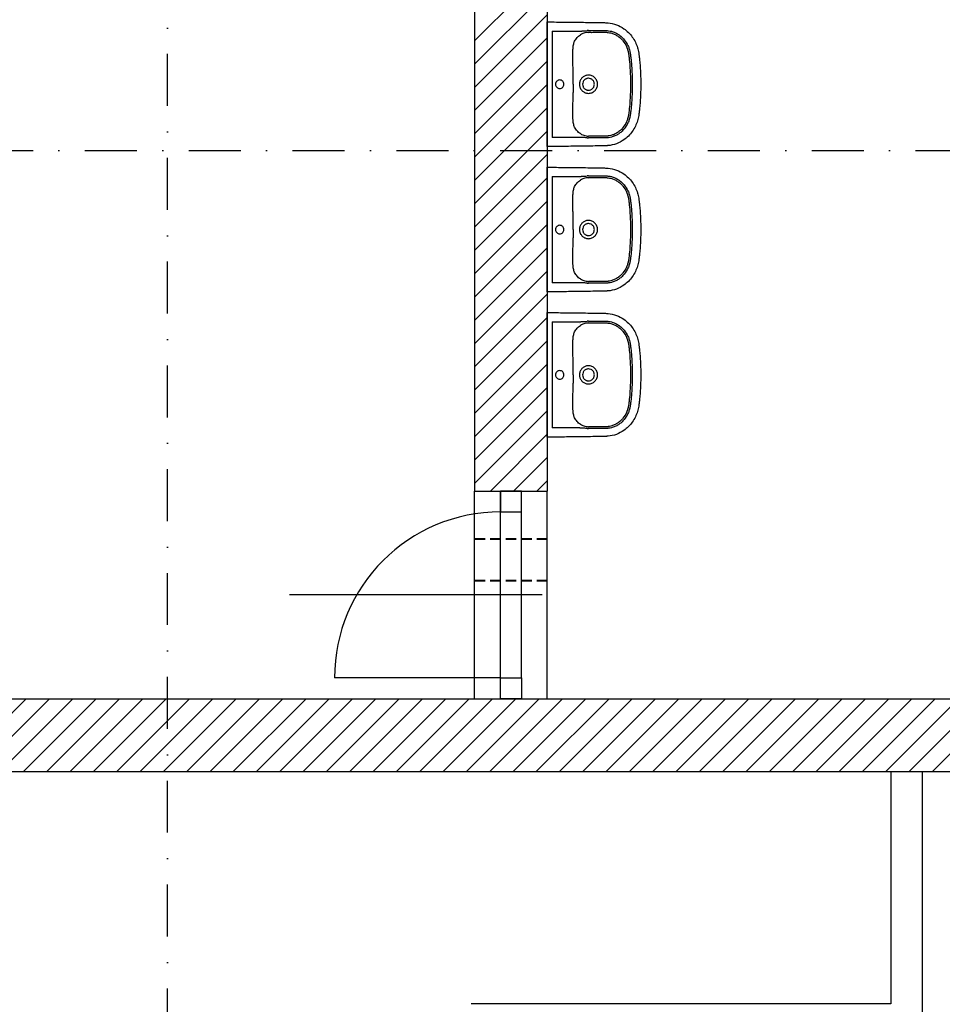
# Model space of a CAD drawing. Header units: millimetres. Extents: x 2886542 to 7567581, y -792623 to 134766.
# Tile 218 of 256: x 4788704 to 4793148, y -357006 to -352262. Entities that reach past the tile are written whole.
import ezdxf

# ---------------------------------------------------------------- set-up
doc = ezdxf.new("R2010")
doc.units = ezdxf.units.MM
doc.linetypes.add('DASHDOT', pattern=[1, 0.5, -0.25, 0, -0.25])
doc.linetypes.add('DASHED', pattern=[0.75, 0.5, -0.25])
doc.layers.add('CKPROSTUPY_NADROVINOU', color=7, linetype='DASHDOT', lineweight=25)
doc.layers.add('IN_NS_TLUSTA', color=1, linetype='Continuous', lineweight=40)
doc.layers.add('IN_NS_VYPLNE OTVORU', color=16, linetype='Continuous')

msp = doc.modelspace()

# ---------------------------------------------------------------- linework, layer by layer
at = {"color": 0}
for p, q in [((4791245.4, -352860.6), (4791245.4, -352286.2)), ((4791269.2, -352317.4), (4791269.2, -352829.3)), ((4791269.2, -352317.4), (4791400.1, -352317.4)), ((4791400.1, -352328.2), (4791400.1, -352328.2)), ((4791368.6, -352409.6), (4791368.6, -352409.6)), ((4791368.6, -352737.1), (4791368.6, -352737.1)), ((4791400.1, -352829.3), (4791269.2, -352829.3)), ((4791245.4, -353560.6), (4791245.4, -352986.2)), ((4791269.2, -353017.4), (4791269.2, -353529.3)), ((4791269.2, -353017.4), (4791400.1, -353017.4)), ((4791400.1, -353028.2), (4791400.1, -353028.2)), ((4791368.6, -353109.6), (4791368.6, -353109.6)), ((4791368.6, -353437.1), (4791368.6, -353437.1)), ((4791400.1, -353529.3), (4791269.2, -353529.3)), ((4791245.4, -354260.6), (4791245.4, -353686.2)), ((4791269.2, -353717.4), (4791269.2, -354229.3)), ((4791269.2, -353717.4), (4791400.1, -353717.4)), ((4791400.1, -353728.2), (4791400.1, -353728.2)), ((4791368.6, -353809.6), (4791368.6, -353809.6)), ((4791368.6, -354137.1), (4791368.6, -354137.1)), ((4791400.1, -354229.3), (4791269.2, -354229.3))]:
    msp.add_line(p, q, dxfattribs=at)
for centre, radius, start, end in [((4791440.8, -352390.6), 66.2, 111.7851, 123.2172), ((4791234, -349401.1), 2921.3, 273.5337, 273.9922), ((4791445.7, -352402.8), 79.3, 95.7787, 111.7851), ((4791452.2, -352528.4), 213.6, 92.2856, 93.9922), ((4791447.8, -352424.1), 100.7, 92.346, 95.7787), ((4782790.5, -352552.6), 8579.1, 359.8615, 0.12365), ((4791443.7, -352572.7), 43.2, 90.0338, 102.5663), ((4799075.7, -352592), 7706.2, 179.8615, 180.15334), ((4791443.7, -352574.2), 43.2, 257.4217, 269.9782), ((4791443.5, -352750.9), 72, 237.2465, 247.7513), ((4791282.2, -355012.4), 2186.5, 85.9307, 86.5434), ((4791444.6, -352748.1), 75, 247.7513, 264.6849), ((4791451.2, -352636), 195.9, 265.9307, 267.7915), ((4791450.4, -352685.5), 137.9, 264.6849, 267.1904), ((4791234, -350101.1), 2921.3, 273.5337, 273.9922), ((4791452.2, -353228.4), 213.6, 92.2856, 93.9922), ((4791440.8, -353090.6), 66.2, 111.7851, 123.2172), ((4791445.7, -353102.8), 79.3, 95.7787, 111.7851), ((4791447.8, -353124.1), 100.7, 92.346, 95.7787), ((4782790.5, -353252.6), 8579.1, 359.8615, 0.12365), ((4791443.7, -353272.7), 43.2, 90.0338, 102.5663), ((4799075.7, -353292), 7706.2, 179.8615, 180.15334), ((4791443.7, -353274.2), 43.2, 257.4217, 269.9782), ((4791443.5, -353450.9), 72, 237.2465, 247.7513), ((4791282.2, -355712.4), 2186.5, 85.9307, 86.5434), ((4791444.6, -353448.1), 75, 247.7513, 264.6849), ((4791451.2, -353336), 195.9, 265.9307, 267.7915), ((4791450.4, -353385.5), 137.9, 264.6849, 267.1904), ((4791440.8, -353790.6), 66.2, 111.7851, 123.2172), ((4791234, -350801.1), 2921.3, 273.5337, 273.9922), ((4791445.7, -353802.8), 79.3, 95.7787, 111.7851), ((4791452.2, -353928.4), 213.6, 92.2856, 93.9922), ((4791447.8, -353824.1), 100.7, 92.346, 95.7787), ((4782790.5, -353952.6), 8579.1, 359.8615, 0.12365), ((4791443.7, -353972.7), 43.2, 90.0338, 102.5663), ((4799075.7, -353992), 7706.2, 179.8615, 180.15334), ((4791443.7, -353974.2), 43.2, 257.4217, 269.9782), ((4791443.5, -354150.9), 72, 237.2465, 247.7513), ((4791282.2, -356412.4), 2186.5, 85.9307, 86.5434), ((4791444.6, -354148.1), 75, 247.7513, 264.6849), ((4791451.2, -354036), 195.9, 265.9307, 267.7915), ((4791450.4, -354085.5), 137.9, 264.6849, 267.1904)]:
    msp.add_arc(centre, radius, start, end, dxfattribs=at)
for points, degree, knots in [([(4791245.4, -352273.5), (4791245.4, -352273.4), (4791260.8, -352273.4), (4791269.2, -352273.5)], 1, [600.373143, 600.373143, 600.51024, 615.933195, 624.329372, 624.329372]), ([(4791269.2, -352273.5), (4791295.4, -352273.7), (4791348.9, -352274.1), (4791417.8, -352275), (4791465.9, -352275.8), (4791494, -352276.3), (4791509.1, -352276.6), (4791521.8, -352276.8), (4791528.5, -352277), (4791534.1, -352277.3), (4791550.3, -352278.7), (4791578.6, -352284.9), (4791611.5, -352302.3), (4791636.6, -352323.5), (4791655.3, -352345.4), (4791670.1, -352370.3), (4791678.8, -352392.2), (4791683.4, -352409.9), (4791685.5, -352421.3), (4791686.8, -352431.3), (4791687.7, -352439.6), (4791689.2, -352452.9), (4791693.6, -352497.4), (4791695.4, -352539.2), (4791695.4, -352573.4)], 3, [624.329372, 624.329372, 624.329372, 624.329372, 702.954481, 784.872453, 830.951627, 847.339519, 869.099473, 876.286618, 885.594721, 889.203185, 893.06913, 934.29152, 975.506743, 1003.663293, 1032.591568, 1061.523462, 1090.200355, 1103.007356, 1116.545068, 1124.93032, 1133.080278, 1141.824147, 1164.862029, 1267.315864, 1267.315864, 1267.315864, 1267.315864]), ([(4791368.6, -352409.6), (4791368.8, -352406.9), (4791369.1, -352401.8), (4791369.8, -352393.1), (4791371, -352384.1), (4791373.4, -352374.7), (4791377.1, -352365.8), (4791382.1, -352357), (4791388.6, -352348.6), (4791396.1, -352341.2), (4791401.7, -352337.1), (4791404.5, -352335.3)], 3, [850.913163, 850.913163, 850.913163, 850.913163, 858.963388, 866.231581, 877.085686, 886.260054, 895.260314, 905.875022, 916.564351, 927.072225, 937.310546, 937.310546, 937.310546, 937.310546]), ([(4791443.7, -352314.9), (4791445.6, -352314.9), (4791449.8, -352314.8), (4791454.9, -352314.8), (4791461.5, -352314.8), (4791468, -352314.7), (4791480.3, -352314.6), (4791490.9, -352314.6), (4791501.1, -352314.5), (4791507.4, -352314.5), (4791514.2, -352314.6), (4791520.9, -352314.6), (4791527.3, -352314.7), (4791533.6, -352315.1), (4791542.9, -352316.1), (4791555.7, -352318.5), (4791571.6, -352323.9), (4791587.9, -352332.8), (4791602.9, -352344.4), (4791619.6, -352361.9), (4791632.2, -352382.1), (4791639.6, -352401.3), (4791642.7, -352412.2), (4791644.2, -352419.7), (4791645.2, -352426.1), (4791646.7, -352437.5), (4791649.3, -352460.7), (4791653.3, -352507.6), (4791654.7, -352547.4), (4791654.7, -352573.4)], 3, [175.048841, 175.048841, 175.048841, 175.048841, 180.891155, 187.66553, 190.097243, 200.971297, 207.107662, 226.924402, 232.691241, 237.690518, 245.872119, 253.117634, 257.691167, 265.085682, 272.24233, 285.758915, 303.884333, 322.571574, 341.132044, 360.794246, 394.866598, 411.87741, 422.527365, 428.832371, 434.893076, 441.844009, 463.483086, 504.881463, 582.882709, 582.882709, 582.882709, 582.882709]), ([(4791443.7, -352323.5), (4791445.5, -352323.4), (4791448.7, -352323.3), (4791453.7, -352323.4), (4791461.7, -352323.4), (4791470.1, -352323.2), (4791480.5, -352323.2), (4791489.5, -352323.2), (4791502.3, -352323.1), (4791514.6, -352323.1), (4791525.6, -352323.2), (4791533, -352323.5), (4791541.3, -352324.3), (4791553.1, -352326.5), (4791568, -352331.5), (4791583.6, -352340), (4791597.8, -352351), (4791613.4, -352367.5), (4791624, -352384.7), (4791630.1, -352399.5), (4791632.8, -352407.8), (4791634.7, -352414.8), (4791636.2, -352421.9), (4791637.1, -352427.9), (4791638, -352435.5), (4791639.1, -352445), (4791641.3, -352465.5), (4791644.9, -352508.4), (4791646.2, -352547.6), (4791646.2, -352573.4)], 3, [979.515725, 979.515725, 979.515725, 979.515725, 984.998793, 989.193783, 994.506217, 1008.836262, 1014.564091, 1025.67181, 1035.775102, 1052.873813, 1062.576161, 1068.957794, 1075.078432, 1087.407323, 1104.896786, 1122.232394, 1140.496235, 1158.413781, 1190.38659, 1200.50569, 1206.374096, 1216.605643, 1222.213255, 1228.037047, 1234.961214, 1245.092548, 1256.793198, 1296.845648, 1374.248337, 1374.248337, 1374.248337, 1374.248337]), ([(4791369.5, -352534.1), (4791369.5, -352521.7), (4791369.4, -352505), (4791368.9, -352478.9), (4791368.3, -352460.5), (4791368, -352440.8), (4791368, -352427.8), (4791368.3, -352417.1), (4791368.5, -352412), (4791368.6, -352409.6)], 3, [726.376125, 726.376125, 726.376125, 726.376125, 763.622224, 776.430836, 804.676477, 819.055623, 835.490807, 843.719456, 850.904433, 850.904433, 850.904433, 850.904433]), ([(4791434.3, -352530.5), (4791429.5, -352531.5), (4791420.3, -352535.3), (4791409.2, -352545.3), (4791403.1, -352556.3), (4791400.6, -352565.9), (4791400.2, -352570.9), (4791400.2, -352573.4)], 3, [9.459226, 9.459226, 9.459226, 9.459226, 24.117237, 38.862114, 53.669389, 61.303478, 68.668558, 68.668558, 68.668558, 68.668558]), ([(4791443.7, -352544.8), (4791441.8, -352544.8), (4791438, -352545.1), (4791432.7, -352546.8), (4791427.8, -352549.5), (4791423.5, -352553), (4791420, -352557.3), (4791416.5, -352563.9), (4791415.4, -352569.6), (4791415.4, -352573.4)], 3, [44.736035, 44.736035, 44.736035, 44.736035, 50.403646, 55.91951, 61.571197, 67.020032, 72.442686, 78.078755, 89.405769, 89.405769, 89.405769, 89.405769]), ([(4791487.2, -352573.4), (4791487.2, -352567.6), (4791485.4, -352558.9), (4791480, -352548.7), (4791472.7, -352539.8), (4791463.1, -352533.3), (4791452.1, -352530), (4791446.5, -352529.4), (4791443.7, -352529.4)], 3, [-68.665418, -68.665418, -68.665418, -68.665418, -51.296816, -42.590342, -34.181869, -16.861064, -8.510528, 0, 0, 0, 0]), ([(4791472, -352573.4), (4791472, -352571.5), (4791471.6, -352567.7), (4791470, -352562.3), (4791467.4, -352557.4), (4791463.9, -352553.1), (4791459.6, -352549.5), (4791453, -352545.9), (4791447.4, -352544.8), (4791443.7, -352544.8)], 3, [0, 0, 0, 0, 5.771404, 11.358994, 16.760694, 22.424371, 27.849839, 33.48032, 44.736035, 44.736035, 44.736035, 44.736035]), ([(4791695.4, -352573.4), (4791695.4, -352607.5), (4791693.6, -352649.4), (4791689.2, -352693.9), (4791687.7, -352707.1), (4791686.8, -352715.5), (4791685.5, -352725.4), (4791683.4, -352736.8), (4791678.8, -352754.6), (4791670.1, -352776.5), (4791655.3, -352801.3), (4791636.6, -352823.3), (4791611.5, -352844.5), (4791578.6, -352861.9), (4791550.3, -352868.1), (4791534.1, -352869.4), (4791528.5, -352869.7), (4791521.8, -352869.9), (4791509.1, -352870.2), (4791494, -352870.5), (4791465.9, -352871), (4791417.8, -352871.8), (4791348.9, -352872.7), (4791295.4, -352872.9), (4791269.2, -352873.2)], 3, [-642.986491, -642.986491, -642.986491, -642.986491, -540.532657, -517.494775, -508.750906, -500.600948, -492.215696, -478.677984, -465.870983, -437.194089, -408.262196, -379.333921, -351.177371, -309.962147, -268.739757, -264.873812, -261.265349, -251.957246, -244.770101, -223.010147, -206.622255, -160.54308, -78.625109, 0, 0, 0, 0]), ([(4791325.6, -352573.4), (4791325.6, -352570.7), (4791324.6, -352565.4), (4791320.1, -352558.5), (4791313.3, -352553.9), (4791305.3, -352552.3), (4791297.3, -352553.9), (4791290.6, -352558.5), (4791286, -352565.3), (4791285, -352570.7), (4791285, -352573.4)], 3, [0, 0, 0, 0, 8.041153, 16.003729, 24.145465, 32.059, 40.064065, 48.100306, 56.065262, 64.20975, 64.20975, 64.20975, 64.20975]), ([(4791285, -352573.4), (4791285, -352576.1), (4791286, -352581.5), (4791290.6, -352588.3), (4791297.3, -352592.9), (4791305.3, -352594.5), (4791313.3, -352592.8), (4791320.1, -352588.2), (4791324.6, -352581.4), (4791325.6, -352576.1), (4791325.6, -352573.4)], 3, [64.20975, 64.20975, 64.20975, 64.20975, 72.354238, 80.319194, 88.355435, 96.3605, 104.274035, 112.415771, 120.378347, 128.4195, 128.4195, 128.4195, 128.4195]), ([(4791400.2, -352573.4), (4791400.2, -352575.8), (4791400.6, -352580.8), (4791403.1, -352590.5), (4791409.2, -352601.5), (4791420.3, -352611.4), (4791429.5, -352615.2), (4791434.3, -352616.3)], 3, [68.668558, 68.668558, 68.668558, 68.668558, 76.033638, 83.667727, 98.475003, 113.219879, 127.877891, 127.877891, 127.877891, 127.877891]), ([(4791415.4, -352573.4), (4791415.4, -352577.2), (4791416.5, -352582.8), (4791420, -352589.4), (4791423.5, -352593.7), (4791427.8, -352597.3), (4791432.7, -352599.9), (4791438, -352601.6), (4791441.8, -352602), (4791443.7, -352602)], 3, [89.405769, 89.405769, 89.405769, 89.405769, 100.732783, 106.368852, 111.791506, 117.240341, 122.892028, 128.407892, 134.075503, 134.075503, 134.075503, 134.075503]), ([(4791443.7, -352602), (4791447.4, -352602), (4791453, -352600.9), (4791459.6, -352597.3), (4791463.9, -352593.7), (4791467.4, -352589.4), (4791470, -352584.5), (4791471.6, -352579.1), (4791472, -352575.3), (4791472, -352573.4)], 3, [134.075503, 134.075503, 134.075503, 134.075503, 145.331218, 150.961699, 156.387167, 162.050844, 167.452544, 173.040134, 178.811538, 178.811538, 178.811538, 178.811538]), ([(4791443.7, -352617.3), (4791446.5, -352617.3), (4791452.1, -352616.8), (4791463.1, -352613.5), (4791472.7, -352607), (4791480, -352598), (4791485.4, -352587.9), (4791487.2, -352579.2), (4791487.2, -352573.4)], 3, [137.337116, 137.337116, 137.337116, 137.337116, 145.847644, 154.19818, 171.518985, 179.927458, 188.633932, 206.002534, 206.002534, 206.002534, 206.002534]), ([(4791646.2, -352573.4), (4791646.2, -352599.2), (4791644.9, -352638.3), (4791641.3, -352681.2), (4791639.1, -352701.7), (4791638, -352711.3), (4791637.1, -352718.8), (4791636.2, -352724.9), (4791634.7, -352732), (4791632.8, -352739), (4791630.1, -352747.2), (4791624, -352762), (4791613.4, -352779.2), (4791597.8, -352795.8), (4791583.6, -352806.8), (4791568, -352815.2), (4791553.1, -352820.3), (4791541.3, -352822.4), (4791533, -352823.3), (4791525.6, -352823.6), (4791514.6, -352823.6), (4791502.3, -352823.6), (4791489.5, -352823.6), (4791480.5, -352823.5), (4791470.1, -352823.5), (4791461.7, -352823.4), (4791453.7, -352823.4), (4791448.7, -352823.4), (4791445.5, -352823.4), (4791443.7, -352823.3)], 3, [0, 0, 0, 0, 77.402688, 117.455139, 129.155789, 139.287123, 146.21129, 152.035082, 157.642694, 167.874241, 173.742647, 183.861746, 215.834556, 233.752102, 252.015943, 269.351551, 286.841014, 299.169905, 305.290543, 311.672176, 321.374524, 338.473235, 348.576526, 359.684246, 365.412075, 379.74212, 385.054554, 389.249544, 394.732611, 394.732611, 394.732611, 394.732611]), ([(4791654.7, -352573.4), (4791654.7, -352599.4), (4791653.3, -352639.2), (4791649.3, -352686), (4791646.7, -352709.2), (4791645.2, -352720.7), (4791644.2, -352727), (4791642.7, -352734.5), (4791639.6, -352745.5), (4791632.2, -352764.7), (4791619.6, -352784.9), (4791602.9, -352802.4), (4791587.9, -352814), (4791571.6, -352822.8), (4791555.7, -352828.3), (4791542.9, -352830.7), (4791533.6, -352831.7), (4791527.3, -352832), (4791520.9, -352832.1), (4791514.2, -352832.2), (4791507.4, -352832.2), (4791501.1, -352832.2), (4791490.9, -352832.2), (4791480.3, -352832.1), (4791468, -352832.1), (4791461.5, -352832), (4791454.9, -352831.9), (4791449.8, -352832), (4791445.6, -352831.9), (4791443.7, -352831.8)], 3, [582.882709, 582.882709, 582.882709, 582.882709, 660.883955, 702.282331, 723.921408, 730.872341, 736.933047, 743.238052, 753.888008, 770.898819, 804.971172, 824.633373, 843.193843, 861.881084, 880.006503, 893.523087, 900.679736, 908.07425, 912.647783, 919.893298, 928.074899, 933.074176, 938.841015, 958.657755, 964.79412, 975.668174, 978.099887, 984.874262, 990.716576, 990.716576, 990.716576, 990.716576]), ([(4791368.6, -352737.1), (4791368.5, -352734.7), (4791368.3, -352729.6), (4791368, -352719), (4791368, -352706), (4791368.3, -352686.3), (4791368.9, -352667.8), (4791369.4, -352641.7), (4791369.5, -352625), (4791369.5, -352612.6)], 3, [523.343903, 523.343903, 523.343903, 523.343903, 530.528881, 538.757529, 555.192714, 569.57186, 597.8175, 610.626113, 647.872212, 647.872212, 647.872212, 647.872212]), ([(4791404.5, -352811.5), (4791401.6, -352809.6), (4791396.1, -352805.5), (4791388.6, -352798.1), (4791382.1, -352789.7), (4791377.1, -352780.9), (4791373.4, -352772), (4791371, -352762.6), (4791369.8, -352753.6), (4791369.1, -352744.9), (4791368.8, -352739.8), (4791368.6, -352737.1)], 3, [436.937791, 436.937791, 436.937791, 436.937791, 447.176112, 457.683986, 468.373315, 478.988023, 487.988283, 497.162651, 508.016755, 515.284948, 523.335174, 523.335174, 523.335174, 523.335174]), ([(4791269.2, -352873.2), (4791260.8, -352873.3), (4791245.4, -352873.4), (4791245.4, -352873.2)], 1, [0, 0, 8.396177, 23.819133, 23.95623, 23.95623]), ([(4791245.4, -352973.5), (4791245.4, -352973.4), (4791260.8, -352973.4), (4791269.2, -352973.5)], 1, [600.373143, 600.373143, 600.51024, 615.933195, 624.329372, 624.329372]), ([(4791269.2, -352973.5), (4791295.4, -352973.7), (4791348.9, -352974.1), (4791417.8, -352975), (4791465.9, -352975.8), (4791494, -352976.3), (4791509.1, -352976.6), (4791521.8, -352976.8), (4791528.5, -352977), (4791534.1, -352977.3), (4791550.3, -352978.7), (4791578.6, -352984.9), (4791611.5, -353002.3), (4791636.6, -353023.5), (4791655.3, -353045.4), (4791670.1, -353070.3), (4791678.8, -353092.2), (4791683.4, -353109.9), (4791685.5, -353121.3), (4791686.8, -353131.3), (4791687.7, -353139.6), (4791689.2, -353152.9), (4791693.6, -353197.4), (4791695.4, -353239.2), (4791695.4, -353273.4)], 3, [624.329372, 624.329372, 624.329372, 624.329372, 702.954481, 784.872453, 830.951627, 847.339519, 869.099473, 876.286618, 885.594721, 889.203185, 893.06913, 934.29152, 975.506743, 1003.663293, 1032.591568, 1061.523462, 1090.200355, 1103.007356, 1116.545068, 1124.93032, 1133.080278, 1141.824147, 1164.862029, 1267.315864, 1267.315864, 1267.315864, 1267.315864]), ([(4791443.7, -353014.9), (4791445.6, -353014.9), (4791449.8, -353014.8), (4791454.9, -353014.8), (4791461.5, -353014.8), (4791468, -353014.7), (4791480.3, -353014.6), (4791490.9, -353014.6), (4791501.1, -353014.5), (4791507.4, -353014.5), (4791514.2, -353014.6), (4791520.9, -353014.6), (4791527.3, -353014.7), (4791533.6, -353015.1), (4791542.9, -353016.1), (4791555.7, -353018.5), (4791571.6, -353023.9), (4791587.9, -353032.8), (4791602.9, -353044.4), (4791619.6, -353061.9), (4791632.2, -353082.1), (4791639.6, -353101.3), (4791642.7, -353112.2), (4791644.2, -353119.7), (4791645.2, -353126.1), (4791646.7, -353137.5), (4791649.3, -353160.7), (4791653.3, -353207.6), (4791654.7, -353247.4), (4791654.7, -353273.4)], 3, [175.048841, 175.048841, 175.048841, 175.048841, 180.891155, 187.66553, 190.097243, 200.971297, 207.107662, 226.924402, 232.691241, 237.690518, 245.872119, 253.117634, 257.691167, 265.085682, 272.24233, 285.758915, 303.884333, 322.571574, 341.132044, 360.794246, 394.866598, 411.87741, 422.527365, 428.832371, 434.893076, 441.844009, 463.483086, 504.881463, 582.882709, 582.882709, 582.882709, 582.882709]), ([(4791443.7, -353023.5), (4791445.5, -353023.4), (4791448.7, -353023.3), (4791453.7, -353023.4), (4791461.7, -353023.4), (4791470.1, -353023.2), (4791480.5, -353023.2), (4791489.5, -353023.2), (4791502.3, -353023.1), (4791514.6, -353023.1), (4791525.6, -353023.2), (4791533, -353023.5), (4791541.3, -353024.3), (4791553.1, -353026.5), (4791568, -353031.5), (4791583.6, -353040), (4791597.8, -353051), (4791613.4, -353067.5), (4791624, -353084.7), (4791630.1, -353099.5), (4791632.8, -353107.8), (4791634.7, -353114.8), (4791636.2, -353121.9), (4791637.1, -353127.9), (4791638, -353135.5), (4791639.1, -353145), (4791641.3, -353165.5), (4791644.9, -353208.4), (4791646.2, -353247.6), (4791646.2, -353273.4)], 3, [979.515725, 979.515725, 979.515725, 979.515725, 984.998793, 989.193783, 994.506217, 1008.836262, 1014.564091, 1025.67181, 1035.775102, 1052.873813, 1062.576161, 1068.957794, 1075.078432, 1087.407323, 1104.896786, 1122.232394, 1140.496235, 1158.413781, 1190.38659, 1200.50569, 1206.374096, 1216.605643, 1222.213255, 1228.037047, 1234.961214, 1245.092548, 1256.793198, 1296.845648, 1374.248337, 1374.248337, 1374.248337, 1374.248337]), ([(4791368.6, -353109.6), (4791368.8, -353106.9), (4791369.1, -353101.8), (4791369.8, -353093.1), (4791371, -353084.1), (4791373.4, -353074.7), (4791377.1, -353065.8), (4791382.1, -353057), (4791388.6, -353048.6), (4791396.1, -353041.2), (4791401.7, -353037.1), (4791404.5, -353035.3)], 3, [850.913163, 850.913163, 850.913163, 850.913163, 858.963388, 866.231581, 877.085686, 886.260054, 895.260314, 905.875022, 916.564351, 927.072225, 937.310546, 937.310546, 937.310546, 937.310546]), ([(4791369.5, -353234.1), (4791369.5, -353221.7), (4791369.4, -353205), (4791368.9, -353178.9), (4791368.3, -353160.5), (4791368, -353140.8), (4791368, -353127.8), (4791368.3, -353117.1), (4791368.5, -353112), (4791368.6, -353109.6)], 3, [726.376125, 726.376125, 726.376125, 726.376125, 763.622224, 776.430836, 804.676477, 819.055623, 835.490807, 843.719456, 850.904433, 850.904433, 850.904433, 850.904433]), ([(4791325.6, -353273.4), (4791325.6, -353270.7), (4791324.6, -353265.4), (4791320.1, -353258.5), (4791313.3, -353253.9), (4791305.3, -353252.3), (4791297.3, -353253.9), (4791290.6, -353258.5), (4791286, -353265.3), (4791285, -353270.7), (4791285, -353273.4)], 3, [0, 0, 0, 0, 8.041153, 16.003729, 24.145465, 32.059, 40.064065, 48.100306, 56.065262, 64.20975, 64.20975, 64.20975, 64.20975]), ([(4791434.3, -353230.5), (4791429.5, -353231.5), (4791420.3, -353235.3), (4791409.2, -353245.3), (4791403.1, -353256.3), (4791400.6, -353265.9), (4791400.2, -353270.9), (4791400.2, -353273.4)], 3, [9.459226, 9.459226, 9.459226, 9.459226, 24.117237, 38.862114, 53.669389, 61.303478, 68.668558, 68.668558, 68.668558, 68.668558]), ([(4791443.7, -353244.8), (4791441.8, -353244.8), (4791438, -353245.1), (4791432.7, -353246.8), (4791427.8, -353249.5), (4791423.5, -353253), (4791420, -353257.3), (4791416.5, -353263.9), (4791415.4, -353269.6), (4791415.4, -353273.4)], 3, [44.736035, 44.736035, 44.736035, 44.736035, 50.403646, 55.91951, 61.571197, 67.020032, 72.442686, 78.078755, 89.405769, 89.405769, 89.405769, 89.405769]), ([(4791487.2, -353273.4), (4791487.2, -353267.6), (4791485.4, -353258.9), (4791480, -353248.7), (4791472.7, -353239.8), (4791463.1, -353233.3), (4791452.1, -353230), (4791446.5, -353229.4), (4791443.7, -353229.4)], 3, [-68.665418, -68.665418, -68.665418, -68.665418, -51.296816, -42.590342, -34.181869, -16.861064, -8.510528, 0, 0, 0, 0]), ([(4791472, -353273.4), (4791472, -353271.5), (4791471.6, -353267.7), (4791470, -353262.3), (4791467.4, -353257.4), (4791463.9, -353253.1), (4791459.6, -353249.5), (4791453, -353245.9), (4791447.4, -353244.8), (4791443.7, -353244.8)], 3, [0, 0, 0, 0, 5.771404, 11.358994, 16.760694, 22.424371, 27.849839, 33.48032, 44.736035, 44.736035, 44.736035, 44.736035]), ([(4791695.4, -353273.4), (4791695.4, -353307.5), (4791693.6, -353349.4), (4791689.2, -353393.9), (4791687.7, -353407.1), (4791686.8, -353415.5), (4791685.5, -353425.4), (4791683.4, -353436.8), (4791678.8, -353454.6), (4791670.1, -353476.5), (4791655.3, -353501.3), (4791636.6, -353523.3), (4791611.5, -353544.5), (4791578.6, -353561.9), (4791550.3, -353568.1), (4791534.1, -353569.4), (4791528.5, -353569.7), (4791521.8, -353569.9), (4791509.1, -353570.2), (4791494, -353570.5), (4791465.9, -353571), (4791417.8, -353571.8), (4791348.9, -353572.7), (4791295.4, -353572.9), (4791269.2, -353573.2)], 3, [-642.986491, -642.986491, -642.986491, -642.986491, -540.532657, -517.494775, -508.750906, -500.600948, -492.215696, -478.677984, -465.870983, -437.194089, -408.262196, -379.333921, -351.177371, -309.962147, -268.739757, -264.873812, -261.265349, -251.957246, -244.770101, -223.010147, -206.622255, -160.54308, -78.625109, 0, 0, 0, 0]), ([(4791285, -353273.4), (4791285, -353276.1), (4791286, -353281.5), (4791290.6, -353288.3), (4791297.3, -353292.9), (4791305.3, -353294.5), (4791313.3, -353292.8), (4791320.1, -353288.2), (4791324.6, -353281.4), (4791325.6, -353276.1), (4791325.6, -353273.4)], 3, [64.20975, 64.20975, 64.20975, 64.20975, 72.354238, 80.319194, 88.355435, 96.3605, 104.274035, 112.415771, 120.378347, 128.4195, 128.4195, 128.4195, 128.4195]), ([(4791400.2, -353273.4), (4791400.2, -353275.8), (4791400.6, -353280.8), (4791403.1, -353290.5), (4791409.2, -353301.5), (4791420.3, -353311.4), (4791429.5, -353315.2), (4791434.3, -353316.3)], 3, [68.668558, 68.668558, 68.668558, 68.668558, 76.033638, 83.667727, 98.475003, 113.219879, 127.877891, 127.877891, 127.877891, 127.877891]), ([(4791415.4, -353273.4), (4791415.4, -353277.2), (4791416.5, -353282.8), (4791420, -353289.4), (4791423.5, -353293.7), (4791427.8, -353297.3), (4791432.7, -353299.9), (4791438, -353301.6), (4791441.8, -353302), (4791443.7, -353302)], 3, [89.405769, 89.405769, 89.405769, 89.405769, 100.732783, 106.368852, 111.791506, 117.240341, 122.892028, 128.407892, 134.075503, 134.075503, 134.075503, 134.075503]), ([(4791443.7, -353302), (4791447.4, -353302), (4791453, -353300.9), (4791459.6, -353297.3), (4791463.9, -353293.7), (4791467.4, -353289.4), (4791470, -353284.5), (4791471.6, -353279.1), (4791472, -353275.3), (4791472, -353273.4)], 3, [134.075503, 134.075503, 134.075503, 134.075503, 145.331218, 150.961699, 156.387167, 162.050844, 167.452544, 173.040134, 178.811538, 178.811538, 178.811538, 178.811538]), ([(4791443.7, -353317.3), (4791446.5, -353317.3), (4791452.1, -353316.8), (4791463.1, -353313.5), (4791472.7, -353307), (4791480, -353298), (4791485.4, -353287.9), (4791487.2, -353279.2), (4791487.2, -353273.4)], 3, [137.337116, 137.337116, 137.337116, 137.337116, 145.847644, 154.19818, 171.518985, 179.927458, 188.633932, 206.002534, 206.002534, 206.002534, 206.002534]), ([(4791646.2, -353273.4), (4791646.2, -353299.2), (4791644.9, -353338.3), (4791641.3, -353381.2), (4791639.1, -353401.7), (4791638, -353411.3), (4791637.1, -353418.8), (4791636.2, -353424.9), (4791634.7, -353432), (4791632.8, -353439), (4791630.1, -353447.2), (4791624, -353462), (4791613.4, -353479.2), (4791597.8, -353495.8), (4791583.6, -353506.8), (4791568, -353515.2), (4791553.1, -353520.3), (4791541.3, -353522.4), (4791533, -353523.3), (4791525.6, -353523.6), (4791514.6, -353523.6), (4791502.3, -353523.6), (4791489.5, -353523.6), (4791480.5, -353523.5), (4791470.1, -353523.5), (4791461.7, -353523.4), (4791453.7, -353523.4), (4791448.7, -353523.4), (4791445.5, -353523.4), (4791443.7, -353523.3)], 3, [0, 0, 0, 0, 77.402688, 117.455139, 129.155789, 139.287123, 146.21129, 152.035082, 157.642694, 167.874241, 173.742647, 183.861746, 215.834556, 233.752102, 252.015943, 269.351551, 286.841014, 299.169905, 305.290543, 311.672176, 321.374524, 338.473235, 348.576526, 359.684246, 365.412075, 379.74212, 385.054554, 389.249544, 394.732611, 394.732611, 394.732611, 394.732611]), ([(4791654.7, -353273.4), (4791654.7, -353299.4), (4791653.3, -353339.2), (4791649.3, -353386), (4791646.7, -353409.2), (4791645.2, -353420.7), (4791644.2, -353427), (4791642.7, -353434.5), (4791639.6, -353445.5), (4791632.2, -353464.7), (4791619.6, -353484.9), (4791602.9, -353502.4), (4791587.9, -353514), (4791571.6, -353522.8), (4791555.7, -353528.3), (4791542.9, -353530.7), (4791533.6, -353531.7), (4791527.3, -353532), (4791520.9, -353532.1), (4791514.2, -353532.2), (4791507.4, -353532.2), (4791501.1, -353532.2), (4791490.9, -353532.2), (4791480.3, -353532.1), (4791468, -353532.1), (4791461.5, -353532), (4791454.9, -353531.9), (4791449.8, -353532), (4791445.6, -353531.9), (4791443.7, -353531.8)], 3, [582.882709, 582.882709, 582.882709, 582.882709, 660.883955, 702.282331, 723.921408, 730.872341, 736.933047, 743.238052, 753.888008, 770.898819, 804.971172, 824.633373, 843.193843, 861.881084, 880.006503, 893.523087, 900.679736, 908.07425, 912.647783, 919.893298, 928.074899, 933.074176, 938.841015, 958.657755, 964.79412, 975.668174, 978.099887, 984.874262, 990.716576, 990.716576, 990.716576, 990.716576]), ([(4791368.6, -353437.1), (4791368.5, -353434.7), (4791368.3, -353429.6), (4791368, -353419), (4791368, -353406), (4791368.3, -353386.3), (4791368.9, -353367.8), (4791369.4, -353341.7), (4791369.5, -353325), (4791369.5, -353312.6)], 3, [523.343903, 523.343903, 523.343903, 523.343903, 530.528881, 538.757529, 555.192714, 569.57186, 597.8175, 610.626113, 647.872212, 647.872212, 647.872212, 647.872212]), ([(4791404.5, -353511.5), (4791401.6, -353509.6), (4791396.1, -353505.5), (4791388.6, -353498.1), (4791382.1, -353489.7), (4791377.1, -353480.9), (4791373.4, -353472), (4791371, -353462.6), (4791369.8, -353453.6), (4791369.1, -353444.9), (4791368.8, -353439.8), (4791368.6, -353437.1)], 3, [436.937791, 436.937791, 436.937791, 436.937791, 447.176112, 457.683986, 468.373315, 478.988023, 487.988283, 497.162651, 508.016755, 515.284948, 523.335174, 523.335174, 523.335174, 523.335174]), ([(4791269.2, -353573.2), (4791260.8, -353573.3), (4791245.4, -353573.4), (4791245.4, -353573.2)], 1, [0, 0, 8.396177, 23.819133, 23.95623, 23.95623]), ([(4791245.4, -353673.5), (4791245.4, -353673.4), (4791260.8, -353673.4), (4791269.2, -353673.5)], 1, [600.373143, 600.373143, 600.51024, 615.933195, 624.329372, 624.329372]), ([(4791269.2, -353673.5), (4791295.4, -353673.7), (4791348.9, -353674.1), (4791417.8, -353675), (4791465.9, -353675.8), (4791494, -353676.3), (4791509.1, -353676.6), (4791521.8, -353676.8), (4791528.5, -353677), (4791534.1, -353677.3), (4791550.3, -353678.7), (4791578.6, -353684.9), (4791611.5, -353702.3), (4791636.6, -353723.5), (4791655.3, -353745.4), (4791670.1, -353770.3), (4791678.8, -353792.2), (4791683.4, -353809.9), (4791685.5, -353821.3), (4791686.8, -353831.3), (4791687.7, -353839.6), (4791689.2, -353852.9), (4791693.6, -353897.4), (4791695.4, -353939.2), (4791695.4, -353973.4)], 3, [624.329372, 624.329372, 624.329372, 624.329372, 702.954481, 784.872453, 830.951627, 847.339519, 869.099473, 876.286618, 885.594721, 889.203185, 893.06913, 934.29152, 975.506743, 1003.663293, 1032.591568, 1061.523462, 1090.200355, 1103.007356, 1116.545068, 1124.93032, 1133.080278, 1141.824147, 1164.862029, 1267.315864, 1267.315864, 1267.315864, 1267.315864]), ([(4791443.7, -353714.9), (4791445.6, -353714.9), (4791449.8, -353714.8), (4791454.9, -353714.8), (4791461.5, -353714.8), (4791468, -353714.7), (4791480.3, -353714.6), (4791490.9, -353714.6), (4791501.1, -353714.5), (4791507.4, -353714.5), (4791514.2, -353714.6), (4791520.9, -353714.6), (4791527.3, -353714.7), (4791533.6, -353715.1), (4791542.9, -353716.1), (4791555.7, -353718.5), (4791571.6, -353723.9), (4791587.9, -353732.8), (4791602.9, -353744.4), (4791619.6, -353761.9), (4791632.2, -353782.1), (4791639.6, -353801.3), (4791642.7, -353812.2), (4791644.2, -353819.7), (4791645.2, -353826.1), (4791646.7, -353837.5), (4791649.3, -353860.7), (4791653.3, -353907.6), (4791654.7, -353947.4), (4791654.7, -353973.4)], 3, [175.048841, 175.048841, 175.048841, 175.048841, 180.891155, 187.66553, 190.097243, 200.971297, 207.107662, 226.924402, 232.691241, 237.690518, 245.872119, 253.117634, 257.691167, 265.085682, 272.24233, 285.758915, 303.884333, 322.571574, 341.132044, 360.794246, 394.866598, 411.87741, 422.527365, 428.832371, 434.893076, 441.844009, 463.483086, 504.881463, 582.882709, 582.882709, 582.882709, 582.882709]), ([(4791443.7, -353723.5), (4791445.5, -353723.4), (4791448.7, -353723.3), (4791453.7, -353723.4), (4791461.7, -353723.4), (4791470.1, -353723.2), (4791480.5, -353723.2), (4791489.5, -353723.2), (4791502.3, -353723.1), (4791514.6, -353723.1), (4791525.6, -353723.2), (4791533, -353723.5), (4791541.3, -353724.3), (4791553.1, -353726.5), (4791568, -353731.5), (4791583.6, -353740), (4791597.8, -353751), (4791613.4, -353767.5), (4791624, -353784.7), (4791630.1, -353799.5), (4791632.8, -353807.8), (4791634.7, -353814.8), (4791636.2, -353821.9), (4791637.1, -353827.9), (4791638, -353835.5), (4791639.1, -353845), (4791641.3, -353865.5), (4791644.9, -353908.4), (4791646.2, -353947.6), (4791646.2, -353973.4)], 3, [979.515725, 979.515725, 979.515725, 979.515725, 984.998793, 989.193783, 994.506217, 1008.836262, 1014.564091, 1025.67181, 1035.775102, 1052.873813, 1062.576161, 1068.957794, 1075.078432, 1087.407323, 1104.896786, 1122.232394, 1140.496235, 1158.413781, 1190.38659, 1200.50569, 1206.374096, 1216.605643, 1222.213255, 1228.037047, 1234.961214, 1245.092548, 1256.793198, 1296.845648, 1374.248337, 1374.248337, 1374.248337, 1374.248337]), ([(4791368.6, -353809.6), (4791368.8, -353806.9), (4791369.1, -353801.8), (4791369.8, -353793.1), (4791371, -353784.1), (4791373.4, -353774.7), (4791377.1, -353765.8), (4791382.1, -353757), (4791388.6, -353748.6), (4791396.1, -353741.2), (4791401.7, -353737.1), (4791404.5, -353735.3)], 3, [850.913163, 850.913163, 850.913163, 850.913163, 858.963388, 866.231581, 877.085686, 886.260054, 895.260314, 905.875022, 916.564351, 927.072225, 937.310546, 937.310546, 937.310546, 937.310546]), ([(4791369.5, -353934.1), (4791369.5, -353921.7), (4791369.4, -353905), (4791368.9, -353878.9), (4791368.3, -353860.5), (4791368, -353840.8), (4791368, -353827.8), (4791368.3, -353817.1), (4791368.5, -353812), (4791368.6, -353809.6)], 3, [726.376125, 726.376125, 726.376125, 726.376125, 763.622224, 776.430836, 804.676477, 819.055623, 835.490807, 843.719456, 850.904433, 850.904433, 850.904433, 850.904433]), ([(4791325.6, -353973.4), (4791325.6, -353970.7), (4791324.6, -353965.4), (4791320.1, -353958.5), (4791313.3, -353953.9), (4791305.3, -353952.3), (4791297.3, -353953.9), (4791290.6, -353958.5), (4791286, -353965.3), (4791285, -353970.7), (4791285, -353973.4)], 3, [0, 0, 0, 0, 8.041153, 16.003729, 24.145465, 32.059, 40.064065, 48.100306, 56.065262, 64.20975, 64.20975, 64.20975, 64.20975]), ([(4791434.3, -353930.5), (4791429.5, -353931.5), (4791420.3, -353935.3), (4791409.2, -353945.3), (4791403.1, -353956.3), (4791400.6, -353965.9), (4791400.2, -353970.9), (4791400.2, -353973.4)], 3, [9.459226, 9.459226, 9.459226, 9.459226, 24.117237, 38.862114, 53.669389, 61.303478, 68.668558, 68.668558, 68.668558, 68.668558]), ([(4791443.7, -353944.8), (4791441.8, -353944.8), (4791438, -353945.1), (4791432.7, -353946.8), (4791427.8, -353949.5), (4791423.5, -353953), (4791420, -353957.3), (4791416.5, -353963.9), (4791415.4, -353969.6), (4791415.4, -353973.4)], 3, [44.736035, 44.736035, 44.736035, 44.736035, 50.403646, 55.91951, 61.571197, 67.020032, 72.442686, 78.078755, 89.405769, 89.405769, 89.405769, 89.405769]), ([(4791487.2, -353973.4), (4791487.2, -353967.6), (4791485.4, -353958.9), (4791480, -353948.7), (4791472.7, -353939.8), (4791463.1, -353933.3), (4791452.1, -353930), (4791446.5, -353929.4), (4791443.7, -353929.4)], 3, [-68.665418, -68.665418, -68.665418, -68.665418, -51.296816, -42.590342, -34.181869, -16.861064, -8.510528, 0, 0, 0, 0]), ([(4791472, -353973.4), (4791472, -353971.5), (4791471.6, -353967.7), (4791470, -353962.3), (4791467.4, -353957.4), (4791463.9, -353953.1), (4791459.6, -353949.5), (4791453, -353945.9), (4791447.4, -353944.8), (4791443.7, -353944.8)], 3, [0, 0, 0, 0, 5.771404, 11.358994, 16.760694, 22.424371, 27.849839, 33.48032, 44.736035, 44.736035, 44.736035, 44.736035]), ([(4791695.4, -353973.4), (4791695.4, -354007.5), (4791693.6, -354049.4), (4791689.2, -354093.9), (4791687.7, -354107.1), (4791686.8, -354115.5), (4791685.5, -354125.4), (4791683.4, -354136.8), (4791678.8, -354154.6), (4791670.1, -354176.5), (4791655.3, -354201.3), (4791636.6, -354223.3), (4791611.5, -354244.5), (4791578.6, -354261.9), (4791550.3, -354268.1), (4791534.1, -354269.4), (4791528.5, -354269.7), (4791521.8, -354269.9), (4791509.1, -354270.2), (4791494, -354270.5), (4791465.9, -354271), (4791417.8, -354271.8), (4791348.9, -354272.7), (4791295.4, -354272.9), (4791269.2, -354273.2)], 3, [-642.986491, -642.986491, -642.986491, -642.986491, -540.532657, -517.494775, -508.750906, -500.600948, -492.215696, -478.677984, -465.870983, -437.194089, -408.262196, -379.333921, -351.177371, -309.962147, -268.739757, -264.873812, -261.265349, -251.957246, -244.770101, -223.010147, -206.622255, -160.54308, -78.625109, 0, 0, 0, 0]), ([(4791285, -353973.4), (4791285, -353976.1), (4791286, -353981.5), (4791290.6, -353988.3), (4791297.3, -353992.9), (4791305.3, -353994.5), (4791313.3, -353992.8), (4791320.1, -353988.2), (4791324.6, -353981.4), (4791325.6, -353976.1), (4791325.6, -353973.4)], 3, [64.20975, 64.20975, 64.20975, 64.20975, 72.354238, 80.319194, 88.355435, 96.3605, 104.274035, 112.415771, 120.378347, 128.4195, 128.4195, 128.4195, 128.4195]), ([(4791368.6, -354137.1), (4791368.5, -354134.7), (4791368.3, -354129.6), (4791368, -354119), (4791368, -354106), (4791368.3, -354086.3), (4791368.9, -354067.8), (4791369.4, -354041.7), (4791369.5, -354025), (4791369.5, -354012.6)], 3, [523.343903, 523.343903, 523.343903, 523.343903, 530.528881, 538.757529, 555.192714, 569.57186, 597.8175, 610.626113, 647.872212, 647.872212, 647.872212, 647.872212]), ([(4791400.2, -353973.4), (4791400.2, -353975.8), (4791400.6, -353980.8), (4791403.1, -353990.5), (4791409.2, -354001.5), (4791420.3, -354011.4), (4791429.5, -354015.2), (4791434.3, -354016.3)], 3, [68.668558, 68.668558, 68.668558, 68.668558, 76.033638, 83.667727, 98.475003, 113.219879, 127.877891, 127.877891, 127.877891, 127.877891]), ([(4791415.4, -353973.4), (4791415.4, -353977.2), (4791416.5, -353982.8), (4791420, -353989.4), (4791423.5, -353993.7), (4791427.8, -353997.3), (4791432.7, -353999.9), (4791438, -354001.6), (4791441.8, -354002), (4791443.7, -354002)], 3, [89.405769, 89.405769, 89.405769, 89.405769, 100.732783, 106.368852, 111.791506, 117.240341, 122.892028, 128.407892, 134.075503, 134.075503, 134.075503, 134.075503]), ([(4791443.7, -354002), (4791447.4, -354002), (4791453, -354000.9), (4791459.6, -353997.3), (4791463.9, -353993.7), (4791467.4, -353989.4), (4791470, -353984.5), (4791471.6, -353979.1), (4791472, -353975.3), (4791472, -353973.4)], 3, [134.075503, 134.075503, 134.075503, 134.075503, 145.331218, 150.961699, 156.387167, 162.050844, 167.452544, 173.040134, 178.811538, 178.811538, 178.811538, 178.811538]), ([(4791443.7, -354017.3), (4791446.5, -354017.3), (4791452.1, -354016.8), (4791463.1, -354013.5), (4791472.7, -354007), (4791480, -353998), (4791485.4, -353987.9), (4791487.2, -353979.2), (4791487.2, -353973.4)], 3, [137.337116, 137.337116, 137.337116, 137.337116, 145.847644, 154.19818, 171.518985, 179.927458, 188.633932, 206.002534, 206.002534, 206.002534, 206.002534]), ([(4791646.2, -353973.4), (4791646.2, -353999.2), (4791644.9, -354038.3), (4791641.3, -354081.2), (4791639.1, -354101.7), (4791638, -354111.3), (4791637.1, -354118.8), (4791636.2, -354124.9), (4791634.7, -354132), (4791632.8, -354139), (4791630.1, -354147.2), (4791624, -354162), (4791613.4, -354179.2), (4791597.8, -354195.8), (4791583.6, -354206.8), (4791568, -354215.2), (4791553.1, -354220.3), (4791541.3, -354222.4), (4791533, -354223.3), (4791525.6, -354223.6), (4791514.6, -354223.6), (4791502.3, -354223.6), (4791489.5, -354223.6), (4791480.5, -354223.5), (4791470.1, -354223.5), (4791461.7, -354223.4), (4791453.7, -354223.4), (4791448.7, -354223.4), (4791445.5, -354223.4), (4791443.7, -354223.3)], 3, [0, 0, 0, 0, 77.402688, 117.455139, 129.155789, 139.287123, 146.21129, 152.035082, 157.642694, 167.874241, 173.742647, 183.861746, 215.834556, 233.752102, 252.015943, 269.351551, 286.841014, 299.169905, 305.290543, 311.672176, 321.374524, 338.473235, 348.576526, 359.684246, 365.412075, 379.74212, 385.054554, 389.249544, 394.732611, 394.732611, 394.732611, 394.732611]), ([(4791654.7, -353973.4), (4791654.7, -353999.4), (4791653.3, -354039.2), (4791649.3, -354086), (4791646.7, -354109.2), (4791645.2, -354120.7), (4791644.2, -354127), (4791642.7, -354134.5), (4791639.6, -354145.5), (4791632.2, -354164.7), (4791619.6, -354184.9), (4791602.9, -354202.4), (4791587.9, -354214), (4791571.6, -354222.8), (4791555.7, -354228.3), (4791542.9, -354230.7), (4791533.6, -354231.7), (4791527.3, -354232), (4791520.9, -354232.1), (4791514.2, -354232.2), (4791507.4, -354232.2), (4791501.1, -354232.2), (4791490.9, -354232.2), (4791480.3, -354232.1), (4791468, -354232.1), (4791461.5, -354232), (4791454.9, -354231.9), (4791449.8, -354232), (4791445.6, -354231.9), (4791443.7, -354231.8)], 3, [582.882709, 582.882709, 582.882709, 582.882709, 660.883955, 702.282331, 723.921408, 730.872341, 736.933047, 743.238052, 753.888008, 770.898819, 804.971172, 824.633373, 843.193843, 861.881084, 880.006503, 893.523087, 900.679736, 908.07425, 912.647783, 919.893298, 928.074899, 933.074176, 938.841015, 958.657755, 964.79412, 975.668174, 978.099887, 984.874262, 990.716576, 990.716576, 990.716576, 990.716576]), ([(4791404.5, -354211.5), (4791401.6, -354209.6), (4791396.1, -354205.5), (4791388.6, -354198.1), (4791382.1, -354189.7), (4791377.1, -354180.9), (4791373.4, -354172), (4791371, -354162.6), (4791369.8, -354153.6), (4791369.1, -354144.9), (4791368.8, -354139.8), (4791368.6, -354137.1)], 3, [436.937791, 436.937791, 436.937791, 436.937791, 447.176112, 457.683986, 468.373315, 478.988023, 487.988283, 497.162651, 508.016755, 515.284948, 523.335174, 523.335174, 523.335174, 523.335174]), ([(4791269.2, -354273.2), (4791260.8, -354273.3), (4791245.4, -354273.4), (4791245.4, -354273.2)], 1, [0, 0, 8.396177, 23.819133, 23.95623, 23.95623])]:
    msp.add_open_spline(points, degree=degree, knots=knots, dxfattribs=at)
for points, degree in [([(4791245.4, -352286.2), (4791245.4, -352282.8), (4791245.4, -352279.4), (4791245.4, -352272.8), (4791245.4, -352273.1), (4791245.4, -352273.5)], 5), ([(4791400.1, -352317.4), (4791401, -352317.4), (4791402.9, -352317.4), (4791405.7, -352317.3), (4791408.5, -352317.1), (4791411.2, -352317), (4791413.1, -352316.9), (4791414, -352316.8)], 3), ([(4791414, -352829.9), (4791413.1, -352829.9), (4791411.2, -352829.8), (4791408.5, -352829.6), (4791405.7, -352829.5), (4791402.9, -352829.4), (4791401, -352829.3), (4791400.1, -352829.3)], 3), ([(4791245.4, -352873.2), (4791245.4, -352873.7), (4791245.4, -352874), (4791245.4, -352867.4), (4791245.4, -352864), (4791245.4, -352860.6)], 5), ([(4791245.4, -352986.2), (4791245.4, -352982.8), (4791245.4, -352979.4), (4791245.4, -352972.8), (4791245.4, -352973.1), (4791245.4, -352973.5)], 5), ([(4791400.1, -353017.4), (4791401, -353017.4), (4791402.9, -353017.4), (4791405.7, -353017.3), (4791408.5, -353017.1), (4791411.2, -353017), (4791413.1, -353016.9), (4791414, -353016.8)], 3), ([(4791414, -353529.9), (4791413.1, -353529.9), (4791411.2, -353529.8), (4791408.5, -353529.6), (4791405.7, -353529.5), (4791402.9, -353529.4), (4791401, -353529.3), (4791400.1, -353529.3)], 3), ([(4791245.4, -353573.2), (4791245.4, -353573.7), (4791245.4, -353574), (4791245.4, -353567.4), (4791245.4, -353564), (4791245.4, -353560.6)], 5), ([(4791245.4, -353686.2), (4791245.4, -353682.8), (4791245.4, -353679.4), (4791245.4, -353672.8), (4791245.4, -353673.1), (4791245.4, -353673.5)], 5), ([(4791400.1, -353717.4), (4791401, -353717.4), (4791402.9, -353717.4), (4791405.7, -353717.3), (4791408.5, -353717.1), (4791411.2, -353717), (4791413.1, -353716.9), (4791414, -353716.8)], 3), ([(4791414, -354229.9), (4791413.1, -354229.9), (4791411.2, -354229.8), (4791408.5, -354229.6), (4791405.7, -354229.5), (4791402.9, -354229.4), (4791401, -354229.3), (4791400.1, -354229.3)], 3), ([(4791245.4, -354273.2), (4791245.4, -354273.7), (4791245.4, -354274), (4791245.4, -354267.4), (4791245.4, -354264), (4791245.4, -354260.6)], 5)]:
    msp.add_open_spline(points, degree=degree, dxfattribs=at)
at = {"layer": 'CKPROSTUPY_NADROVINOU', "color": 0, "ltscale": 500}
for p, q in [((4789415.4, -361679.5), (4789415.4, -334462.1)), ((4743509.4, -352893.4), (4807982.6, -352893.4))]:
    msp.add_line(p, q, dxfattribs=at)
at = {"layer": 'IN_NS_TLUSTA', "color": 0, "linetype": 'DASHED', "ltscale": 100}
for p, q in [((4790895.4, -354763.4), (4791245.4, -354763.4)), ((4790895.4, -354963.4, 0), (4791245.4, -354963.4, 0))]:
    msp.add_line(p, q, dxfattribs=at)
at = {"layer": 'IN_NS_VYPLNE OTVORU', "color": 0}
for p, q in [((4790895.4, -350723.4), (4790895.4, -354533.4)), ((4791245.4, -350723.4), (4791245.4, -354533.4)), ((4790895.4, -352363.9), (4791245.4, -352013.9)), ((4790895.4, -352476.1), (4791245.4, -352126.1)), ((4790895.4, -352588.4), (4791245.4, -352238.4)), ((4790895.4, -352700.6), (4791245.4, -352350.6)), ((4790895.4, -352812.9), (4791245.4, -352462.9)), ((4790927.2, -352893.4), (4791245.4, -352575.1)), ((4791039.4, -352893.4), (4791245.4, -352687.4)), ((4791151.7, -352893.4), (4791245.4, -352799.6)), ((4790895.4, -352925.1), (4790927.2, -352893.4)), ((4790895.4, -353037.4), (4791039.4, -352893.4)), ((4790895.4, -353149.6), (4791151.7, -352893.4)), ((4790895.4, -353261.9), (4791245.4, -352911.9)), ((4790895.4, -353374.1), (4791245.4, -353024.1)), ((4790895.4, -353486.4), (4791245.4, -353136.4)), ((4790895.4, -353598.7), (4791245.4, -353248.7)), ((4790895.4, -353710.9), (4791245.4, -353360.9)), ((4790895.4, -353823.2), (4791245.4, -353473.2)), ((4790895.4, -353935.4), (4791245.4, -353585.4)), ((4790895.4, -354047.7), (4791245.4, -353697.7)), ((4790895.4, -354159.9), (4791245.4, -353809.9)), ((4790895.4, -354272.2), (4791245.4, -353922.2)), ((4790895.4, -354384.4), (4791245.4, -354034.4)), ((4790895.4, -354496.7), (4791245.4, -354146.7)), ((4790971, -354533.4), (4791245.4, -354258.9)), ((4791083.2, -354533.4), (4791245.4, -354371.2)), ((4791195.5, -354533.4), (4791245.4, -354483.4)), ((4790895.4, -355533.4), (4790895.4, -354533.4)), ((4791020.4, -354533.4), (4791020.4, -354633.4)), ((4791120.4, -354533.4), (4791020.4, -354533.4)), ((4791120.4, -354633.4), (4791120.4, -354533.4)), ((4791245.4, -355533.4), (4791245.4, -354533.4)), ((4791020.4, -354633.4), (4791120.4, -354633.4)), ((4791020.4, -355433.4), (4791020.4, -354633.4)), ((4791120.4, -355433.4), (4791120.4, -354633.4)), ((4791220.4, -355033.4), (4790004.4, -355033.4)), ((4791020.4, -355433.4), (4790220.4, -355433.4)), ((4791020.4, -355533.4), (4791020.4, -355433.4)), ((4791020.4, -355433.4), (4791120.4, -355433.4)), ((4791120.4, -355433.4), (4791120.4, -355533.4)), ((4787935.4, -355533.4), (4790895.4, -355533.4)), ((4788386.2, -355883.4), (4788736.2, -355533.4)), ((4788498.4, -355883.4), (4788848.4, -355533.4)), ((4788610.7, -355883.4), (4788960.7, -355533.4)), ((4788722.9, -355883.4), (4789072.9, -355533.4)), ((4788835.2, -355883.4), (4789185.2, -355533.4)), ((4788947.4, -355883.4), (4789297.4, -355533.4)), ((4789059.7, -355883.4), (4789409.7, -355533.4)), ((4789415.4, -355639.9), (4789521.9, -355533.4)), ((4789415.4, -355752.2), (4789634.2, -355533.4)), ((4789415.4, -355864.4), (4789746.4, -355533.4)), ((4789508.7, -355883.4), (4789858.7, -355533.4)), ((4789621, -355883.4), (4789971, -355533.4)), ((4789733.2, -355883.4), (4790083.2, -355533.4)), ((4789845.5, -355883.4), (4790195.5, -355533.4)), ((4789957.7, -355883.4), (4790307.7, -355533.4)), ((4790070, -355883.4), (4790420, -355533.4)), ((4790182.2, -355883.4), (4790532.2, -355533.4)), ((4790294.5, -355883.4), (4790644.5, -355533.4)), ((4790406.7, -355883.4), (4790756.7, -355533.4)), ((4790519, -355883.4), (4790869, -355533.4)), ((4790631.2, -355883.4), (4790981.2, -355533.4)), ((4790743.5, -355883.4), (4791093.5, -355533.4)), ((4790855.7, -355883.4), (4791205.7, -355533.4)), ((4790968, -355883.4), (4791318, -355533.4)), ((4791120.4, -355533.4), (4791020.4, -355533.4)), ((4791080.2, -355883.4), (4791430.2, -355533.4)), ((4791192.5, -355883.4), (4791542.5, -355533.4)), ((4791245.4, -355533.4), (4792715.4, -355533.4)), ((4791245.4, -355533.4), (4794210.4, -355533.4)), ((4791304.8, -355883.4), (4791654.8, -355533.4)), ((4791417, -355883.4), (4791767, -355533.4)), ((4791529.3, -355883.4), (4791879.3, -355533.4)), ((4791641.5, -355883.4), (4791991.5, -355533.4)), ((4791753.8, -355883.4), (4792103.8, -355533.4)), ((4791866, -355883.4), (4792216, -355533.4)), ((4791978.3, -355883.4), (4792328.3, -355533.4)), ((4792090.5, -355883.4), (4792440.5, -355533.4)), ((4792202.8, -355883.4), (4792552.8, -355533.4)), ((4792315, -355883.4), (4792665, -355533.4)), ((4792427.3, -355883.4), (4792777.3, -355533.4)), ((4792539.5, -355883.4), (4792889.5, -355533.4)), ((4792651.8, -355883.4), (4793001.8, -355533.4)), ((4792764, -355883.4), (4793114, -355533.4)), ((4792876.3, -355883.4), (4793226.3, -355533.4)), ((4792988.5, -355883.4), (4793338.5, -355533.4)), ((4793100.8, -355883.4), (4793450.8, -355533.4)), ((4789171.9, -355883.4), (4789415.4, -355639.9)), ((4789284.2, -355883.4), (4789415.4, -355752.2)), ((4789396.4, -355883.4), (4789415.4, -355864.4)), ((4787935.4, -355883.4), (4794370.4, -355883.4)), ((4792900.4, -355883.4), (4792900.4, -357003.4)), ((4793050.4, -355883.4), (4793050.4, -357153.4)), ((4792900.4, -357003.4), (4790879, -357003.4))]:
    msp.add_line(p, q, dxfattribs=at)
at = {"layer": 'IN_NS_VYPLNE OTVORU', "color": 0, "ltscale": 250}
for p, q in [((4790895.4, -354533.4), (4791245.4, -354533.4)), ((4791020.4, -355533.4), (4791020.4, -354533.4)), ((4790895.4, -355533.4), (4791245.4, -355533.4))]:
    msp.add_line(p, q, dxfattribs=at)
at = {"layer": 'IN_NS_VYPLNE OTVORU', "color": 0}
msp.add_arc((4791020.4, -355433.4), 800, 90, 180, dxfattribs=at)

doc.saveas('drawing.dxf')
